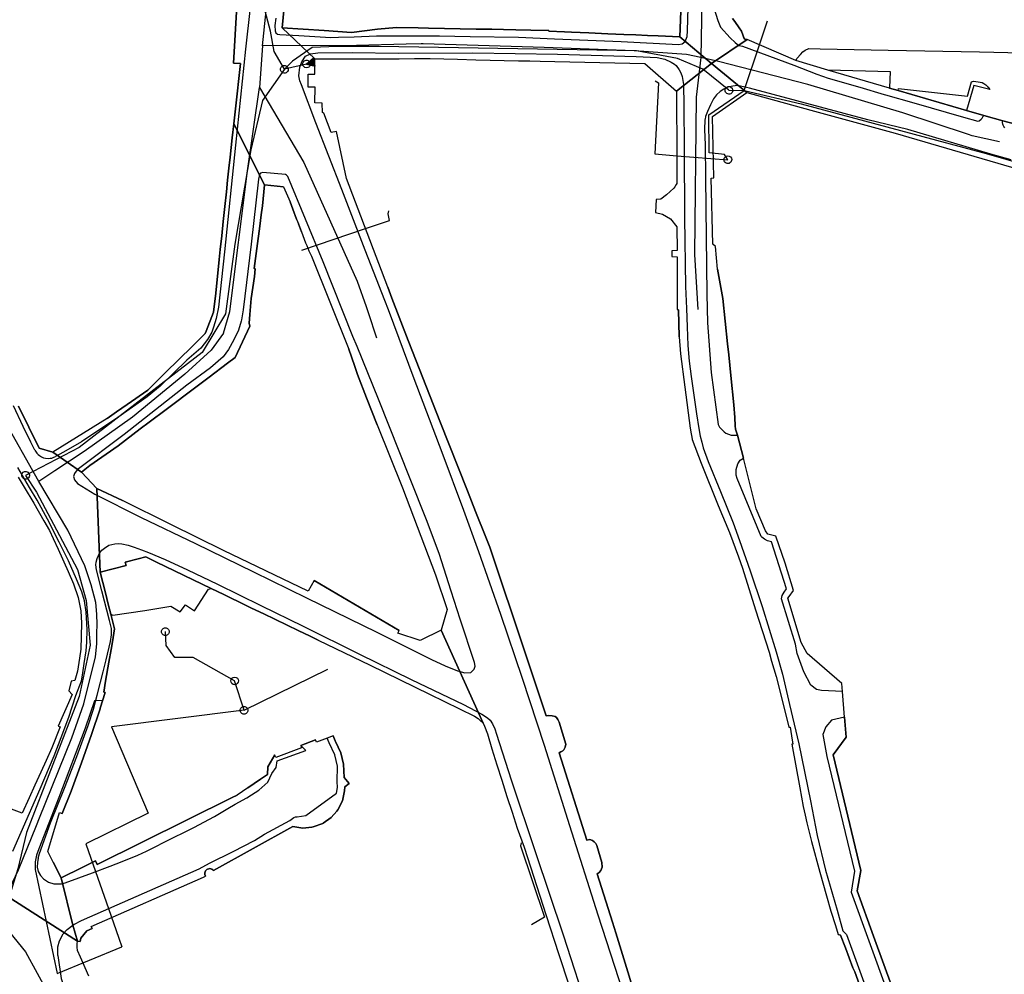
# Model space of a CAD drawing. Extents: x 166506 to 171543, y 332500 to 338212.
# Tile 79 of 139: x 169238 to 169544, y 335459 to 335756. Entities that reach past the tile are written whole.
import ezdxf

# ---------------------------------------------------------------- set-up
doc = ezdxf.new("R2010")
doc.units = 0
doc.header["$MEASUREMENT"] = 0
doc.layers.get('0').update_dxf_attribs({"color": 1, "linetype": 'CONTINUOUS'})
for name, color, linetype in [('IRISH_OS_1000S_FEATURE', 252, 'CONTINUOUS'), ('UNDERGROUND_ROUTE', 1, 'CONTINUOUS'), ('UUB', 1, 'CONTINUOUS')]:
    doc.layers.add(name, color=color, linetype=linetype)

# ---------------------------------------------------------------- blocks, each defined once
blk = doc.blocks.new('UUB_LOCATION_AC_T02')
at = {"color": 0, "linetype": 'ByBlock'}
blk.add_lwpolyline([(18862, 2286, -1), (-18862, -2286, -1), (18862, 2286)], format="xyb", close=True, dxfattribs=at)
blk = doc.blocks.new('UUB_LOCATION_AC_T02_1')
at = {"color": 0, "linetype": 'ByBlock'}
blk.add_line((20059, 39970), (-19941, 40029), dxfattribs=at)
blk.add_lwpolyline([(0, 0), (5059, 39993), (0, 0), (10059, 39985), (0, 0), (15059, 39978), (0, 0), (20059, 39970), (0, 0), (-4941, 40007), (0, 0), (-9941, 40015), (0, 0), (-14941, 40022), (0, 0), (-19941, 40029), (0, 0), (59, 40000), (0, 0)], close=True, dxfattribs=at)
blk.add_lwpolyline([(18862, 2286, -1), (-18862, -2286, -1), (18862, 2286)], format="xyb", close=True, dxfattribs=at)

msp = doc.modelspace()

# ---------------------------------------------------------------- linework, layer by layer
at = {"layer": 'IRISH_OS_1000S_FEATURE', "color": 9}
for points in [[(169314.011, 335800), (169311.141, 335773.303), (169308.122, 335746.418), (169304.972, 335716.513), (169301.513, 335683.391), (169299.741, 335666.18), (169299.011, 335662.562), (169298.123, 335659.946), (169297.638, 335658.388), (169296.272, 335656.072), (169294.184, 335653.419), (169289.873, 335649.613), (169281.591, 335641.519), (169277.522, 335638.272), (169268.364, 335631.78), (169257.043, 335624.197), (169251.515, 335621.034), (169249.017, 335619.677)], [(169313.404, 335747.462), (169318.881, 335800)], [(169451.977, 335800), (169450.703, 335797.037), (169449.766, 335743.784)], [(169317.549, 335755.987), (169317.262, 335753.689), (169317.337, 335752.049), (169317.555, 335751.428), (169318.054, 335751.087), (169318.793, 335750.885), (169324.671, 335750.587), (169334.607, 335749.997), (169337.007, 335750.09), (169341.887, 335750.255), (169348.866, 335750.494), (169355.904, 335750.493), (169368.462, 335750.555), (169378.039, 335750.306), (169393.076, 335750.14), (169404.272, 335749.627), (169425.025, 335748.764), (169442.798, 335747.811), (169443.919, 335748.007), (169444.861, 335748.784), (169445.465, 335750.342), (169445.631, 335752.101), (169446.439, 335781.253)], [(169443.982, 335769.023), (169443.206, 335750.229), (169453.13, 335741.954), (169464.182, 335749.339), (169463.839, 335749.347), (169463.439, 335749.528), (169463.14, 335749.869), (169463.021, 335750.169), (169462.843, 335750.87), (169462.387, 335751.951), (169461.67, 335753.013), (169460.337, 335755.016), (169459.601, 335755.912)], [(169443.206, 335750.229), (169443.982, 335769.023)], [(169305.363, 335759.743), (169304.369, 335741.97), (169306.513, 335741.898), (169304.966, 335727.811), (169304.452, 335723.114), (169314.02, 335704.19), (169319.956, 335703.608), (169322, 335698.878), (169322.815, 335696.641), (169323.959, 335693.501), (169324.598, 335692.018), (169325.567, 335689.577), (169326.796, 335686.174), (169327.153, 335685.261), (169327.768, 335683.691), (169328.643, 335681.989), (169340.193, 335653.039), (169341.998, 335647.956), (169342.909, 335645.194), (169345.776, 335637.954), (169349.101, 335629.558), (169356.92, 335609.898), (169367.236, 335582.933), (169370.803, 335572.144), (169369.024, 335565.711), (169381.993, 335536.718), (169382.431, 335535.857), (169383.383, 335533.454), (169384.73, 335528.746), (169386.294, 335523.841), (169387.82, 335519.057), (169389.453, 335513.937), (169391.022, 335509.021), (169392.592, 335504.097), (169394.834, 335498.147), (169401.649, 335476.951), (169405.497, 335465.097), (169408.772, 335455.011)], [(169304.369, 335741.97), (169305.363, 335759.743)], [(169429.05, 335452.853), (169427.046, 335459.363), (169423.308, 335471.506), (169422.278, 335474.829), (169417.525, 335489.88), (169418.086, 335490.338), (169418.647, 335490.897), (169419.07, 335491.915), (169418.995, 335493.435), (169417.411, 335498.739), (169417.073, 335499.3), (169416.575, 335499.881), (169416.016, 335500.243), (169415.237, 335500.525), (169414.317, 335500.388), (169405.701, 335527.568), (169406.201, 335527.807), (169406.782, 335528.105), (169407.183, 335528.483), (169407.546, 335529.242), (169407.809, 335530.261), (169405.67, 335537.106), (169405.311, 335537.887), (169404.874, 335538.468), (169404.475, 335538.789), (169403.516, 335539.032), (169402.436, 335539.136), (169401.636, 335539.078), (169392.818, 335565.479), (169386.377, 335584.675), (169384.098, 335591.44), (169382.888, 335594.643), (169379.653, 335602.591), (169377.213, 335609.057), (169368.54, 335630.659), (169361.157, 335649.401), (169358.658, 335655.744), (169353.599, 335668.976), (169352.329, 335672.359), (169339.5, 335706.135), (169336.426, 335720.772), (169334.754, 335720.461), (169332.455, 335726.512), (169332.004, 335726.632), (169331.986, 335729.629), (169329.707, 335729.636), (169329.722, 335734.555), (169327.602, 335734.581), (169327.594, 335738.561), (169329.66, 335738.584), (169329.648, 335743.333), (169319.477, 335753.04), (169320.328, 335761.67)], [(169320.328, 335761.67), (169319.477, 335753.04)], [(169453.692, 335759.575), (169455.078, 335755.312), (169455.852, 335753.19), (169458.841, 335749.942), (169460.417, 335748.397), (169461.634, 335747.554), (169462.772, 335747.256), (169478.677, 335741.44), (169485.86, 335738.635), (169489.352, 335737.393), (169499.274, 335734.532), (169506.781, 335732.324), (169507.255, 335732.189), (169516.045, 335729.668), (169531.537, 335725.212), (169535.929, 335723.944), (169536.41, 335724.121), (169536.973, 335724.638), (169537.315, 335724.916), (169537.538, 335725.374), (169537.82, 335725.753)], [(169319.477, 335753.04), (169332.613, 335752.162)], [(169319.477, 335753.04), (169329.648, 335743.333)], [(169319.477, 335753.04), (169329.648, 335743.333)], [(169341.071, 335751.597), (169349.16, 335752.59), (169355.112, 335753.114)], [(169355.112, 335753.114), (169361.792, 335752.986)], [(169459.601, 335755.912), (169460.337, 335755.016), (169461.67, 335753.013), (169462.387, 335751.951), (169462.843, 335750.87), (169463.021, 335750.169), (169463.14, 335749.869), (169463.439, 335749.528), (169463.839, 335749.347), (169464.182, 335749.339)], [(169332.613, 335752.162), (169341.071, 335751.597)], [(169361.792, 335752.986), (169365.05, 335752.923)], [(169365.05, 335752.923), (169369.969, 335752.829)], [(169369.969, 335752.829), (169374.928, 335752.734)], [(169374.928, 335752.734), (169379.826, 335752.639)], [(169379.826, 335752.639), (169384.746, 335752.545)], [(169384.746, 335752.545), (169388.344, 335752.477)], [(169388.344, 335752.477), (169392.203, 335752.405)], [(169392.203, 335752.405), (169396.922, 335752.316)], [(169396.922, 335752.316), (169402.456, 335752.212)], [(169402.456, 335752.212), (169402.428, 335751.931), (169407.377, 335751.73)], [(169407.377, 335751.73), (169409.556, 335751.642)], [(169409.556, 335751.642), (169414.935, 335751.423)], [(169414.935, 335751.423), (169420.832, 335751.184)], [(169420.832, 335751.184), (169425.831, 335750.981)], [(169425.831, 335750.981), (169429.51, 335750.822)], [(169429.51, 335750.822), (169433.129, 335750.665)], [(169433.129, 335750.665), (169436.508, 335750.519)], [(169436.508, 335750.519), (169443.206, 335750.229)], [(169443.206, 335750.229), (169453.13, 335741.954)], [(169313.404, 335747.462), (169312.425, 335734.467)], [(169449.766, 335743.784), (169445.329, 335744.764), (169429.015, 335745.893), (169401.024, 335746.897), (169363.335, 335748.011), (169362.776, 335748.032), (169358.113, 335747.908), (169342.578, 335747.493), (169313.404, 335747.462)], [(169453.13, 335741.954), (169464.182, 335749.339)], [(169479.345, 335742.856), (169464.182, 335749.339)], [(169479.345, 335742.856), (169479.769, 335743.593), (169480.796, 335744.706), (169481.501, 335745.522), (169482.244, 335746.017), (169483.366, 335746.611), (169486.945, 335746.518), (169508.099, 335746.014), (169536.472, 335745.508), (169558.606, 335745.062), (169563.925, 335745.045), (169565.365, 335745.141), (169567.006, 335745.416), (169569.048, 335746.31), (169571.232, 335747.99)], [(169351.393, 335668.235), (169345.285, 335683.858), (169338.084, 335702.756), (169329.988, 335723.496), (169325.485, 335735.248), (169324.969, 335736.549), (169324.733, 335738.049), (169325.041, 335740.808), (169325.626, 335742.426), (169326.811, 335744.202), (169328.353, 335744.917), (169330.634, 335745.25), (169341.232, 335745.298), (169355.648, 335745.174), (169378.844, 335745.224), (169405.177, 335744.805), (169429.67, 335744.13), (169436.148, 335743.832), (169438.605, 335743.224), (169440.542, 335742.379), (169441.56, 335741.696), (169442.039, 335741.314), (169442.975, 335739.992), (169443.552, 335739.05), (169443.988, 335737.889), (169444.361, 335735.389), (169444.461, 335728.81), (169444.541, 335715.592), (169444.635, 335693.956), (169445.031, 335672.539), (169445.306, 335665.679)], [(169304.966, 335727.811), (169306.513, 335741.898), (169304.369, 335741.97)], [(169332.455, 335726.512), (169332.004, 335726.632), (169331.986, 335729.629), (169329.707, 335729.636), (169329.722, 335734.555), (169327.602, 335734.581), (169327.594, 335738.561), (169329.66, 335738.584), (169329.648, 335743.333)], [(169329.648, 335743.333), (169342.845, 335743.374)], [(169342.845, 335743.374), (169346.944, 335743.387)], [(169346.944, 335743.387), (169351.604, 335743.402)], [(169351.604, 335743.402), (169355.923, 335743.415)], [(169355.923, 335743.415), (169360.702, 335743.43)], [(169360.702, 335743.43), (169365.501, 335743.445)], [(169365.501, 335743.445), (169369.799, 335743.343)], [(169369.799, 335743.343), (169374.06, 335743.242)], [(169374.06, 335743.242), (169379.757, 335743.106)], [(169379.757, 335743.106), (169384.196, 335743)], [(169384.196, 335743), (169388.575, 335742.896)], [(169388.575, 335742.896), (169392.993, 335742.791)], [(169392.993, 335742.791), (169396.592, 335742.706)], [(169396.592, 335742.706), (169399.792, 335742.63)], [(169399.792, 335742.63), (169404.32, 335742.522)], [(169404.32, 335742.522), (169432.383, 335741.883), (169442.155, 335733.276)], [(169543.951, 335359.661), (169503.519, 335470.51), (169498.454, 335484.629), (169499.596, 335490.879), (169490.91, 335526.903), (169494.94, 335532.357), (169494.451, 335538.638), (169493.829, 335546.614), (169493.635, 335549.107), (169482.866, 335558.392), (169481.012, 335561.798), (169476.845, 335575.606), (169477.284, 335576.15), (169478.641, 335578.034), (169475.981, 335586.51), (169473.101, 335594.928), (169470.601, 335595.517), (169469.837, 335596.583), (169467.031, 335603.42), (169463.599, 335617.099), (169463.072, 335619.201), (169461.152, 335626.28), (169460.518, 335628.164), (169460.48, 335629.197), (169460.383, 335631.812), (169459.997, 335635.766), (169459.105, 335644.896), (169458.453, 335651.323), (169458.103, 335654.769), (169456.572, 335668.825), (169454.93, 335677.974), (169454.345, 335685.036), (169453.489, 335685.711), (169452.971, 335706.289), (169453.771, 335706.366), (169453.349, 335725.443), (169464.049, 335732.85), (169453.13, 335741.954), (169442.155, 335733.276), (169442.271, 335712.36), (169442.285, 335711.924), (169442.306, 335704.609), (169442.102, 335704.267), (169441.66, 335703.526), (169441.41, 335703.106), (169439.116, 335701.1), (169437.307, 335699.755), (169435.82, 335699.59), (169435.631, 335695.59), (169437.833, 335695.096), (169440.337, 335693.603), (169442.344, 335691.109), (169442.365, 335683.705), (169440.725, 335683.63), (169440.72, 335681.931), (169442.379, 335681.786), (169442.449, 335665.369), (169442.829, 335665.308), (169443.004, 335656.929), (169443.488, 335651.608), (169444.796, 335641.287), (169446.477, 335628.504), (169446.792, 335626.764), (169446.969, 335625.663), (169447.086, 335624.943), (169449.845, 335617.596), (169455.203, 335604.483), (169458.637, 335596.014), (169461.513, 335588.487), (169462.682, 335584.924), (169466.783, 335572.034), (169471.042, 335558.784), (169471.793, 335556.043), (169473.158, 335551.24), (169475.688, 335541.394), (169477.108, 335535.52), (169477.551, 335535.545), (169477.967, 335532.802), (169478.354, 335530.248), (169478.093, 335530.233), (169480.612, 335516.604), (169481.615, 335510.862), (169482.247, 335508.181), (169482.759, 335505.78), (169484.241, 335499.897), (169486.79, 335490.459), (169488.849, 335483.086), (169490.235, 335478.283), (169491.681, 335473.86), (169492.531, 335471.018), (169493.212, 335470.856), (169494.739, 335466.852), (169497.04, 335460.666), (169497.636, 335459.365), (169500.551, 335451.316)], [(169442.155, 335733.276), (169453.13, 335741.954)], [(169449.766, 335743.784), (169448.328, 335731.397), (169447.78, 335682.509), (169448.872, 335665.366)], [(169542.688, 335717.524), (169534.172, 335719.433), (169532.995, 335719.784), (169512.588, 335726.523), (169483.053, 335735.418), (169455.24, 335742.574), (169449.766, 335743.784)], [(169453.13, 335741.954), (169464.049, 335732.85)], [(169489.246, 335739.798), (169479.345, 335742.856)], [(169508.444, 335734.261), (169508.604, 335734.455), (169508.798, 335739.348), (169489.246, 335739.798)], [(169508.444, 335734.261), (169489.246, 335739.798)], [(169546.274, 335711.98), (169539.973, 335713.686), (169514.183, 335721.386), (169501.681, 335724.434), (169464.856, 335734.216), (169461.22, 335735.038), (169459.768, 335734.888), (169458.205, 335734.561), (169456.91, 335733.961), (169455.763, 335733.21), (169454.62, 335732.125), (169453.677, 335730.939), (169452.722, 335729.054), (169451.801, 335727.006), (169451.22, 335725.387), (169451.103, 335724.628), (169451.022, 335724.374), (169450.92, 335721.432), (169451.103, 335716.652), (169451.192, 335706.454), (169451.416, 335687.877), (169451.623, 335670.142), (169451.869, 335661.214), (169452.963, 335645.813), (169455.16, 335629.679), (169455.585, 335628.806), (169457.065, 335627.402), (169457.556, 335626.936), (169459.234, 335626.353), (169461.152, 335626.28)], [(169511.181, 335733.495), (169511.22, 335734.097), (169532.776, 335731.784), (169533.963, 335736.233), (169534.584, 335736.372), (169535.364, 335736.368), (169536.063, 335736.223), (169536.682, 335736.119), (169537.321, 335735.975), (169537.859, 335735.672), (169538.417, 335735.249), (169538.974, 335734.765), (169539.352, 335734.483), (169539.728, 335733.841), (169534.696, 335735.032), (169532.45, 335727.286)], [(169301.299, 335658.023), (169303.176, 335664.789), (169308.687, 335708.524), (169312.425, 335734.467)], [(169312.425, 335734.467), (169326.292, 335711.17), (169342.797, 335674.188), (169345.605, 335666.291)], [(169442.155, 335733.276), (169442.271, 335712.36), (169442.285, 335711.924), (169442.306, 335704.609), (169442.102, 335704.267)], [(169454.345, 335685.036), (169453.489, 335685.711), (169452.971, 335706.289), (169453.771, 335706.366), (169453.349, 335725.443), (169464.049, 335732.85)], [(169464.049, 335732.85), (169483.948, 335727.351), (169510.181, 335720.213)], [(169508.444, 335734.261), (169511.181, 335733.495)], [(169511.181, 335733.495), (169532.45, 335727.286)], [(169304.452, 335723.114), (169304.966, 335727.811)], [(169336.426, 335720.772), (169334.754, 335720.461), (169332.455, 335726.512)], [(169532.45, 335727.286), (169537.82, 335725.753)], [(169537.82, 335725.753), (169543.75, 335724.076)], [(169303.976, 335718.756), (169304.452, 335723.114)], [(169314.02, 335704.19), (169304.452, 335723.114)], [(169314.02, 335704.19), (169304.452, 335723.114)], [(169544.357, 335721.912), (169544.039, 335722.294), (169543.802, 335722.755), (169543.704, 335723.076), (169543.667, 335723.536), (169543.75, 335724.076)], [(169543.75, 335724.076), (169548.083, 335722.929)], [(169352.329, 335672.359), (169339.5, 335706.135), (169336.426, 335720.772)], [(169510.181, 335720.213), (169566.669, 335703.808), (169567.369, 335703.138)], [(169303.328, 335712.821), (169303.976, 335718.756)], [(169302.951, 335709.363), (169303.328, 335712.821)], [(169302.54, 335705.603), (169302.951, 335709.363)], [(169342.827, 335653.857), (169341.525, 335657.055), (169332.257, 335680.198), (169326.718, 335693.532), (169321.24, 335706.786), (169320.901, 335707.187), (169320.542, 335707.408), (169313.445, 335708.01), (169312.784, 335707.812), (169312.463, 335707.393), (169312.119, 335705.974), (169309.838, 335685.765), (169307.317, 335665.277), (169306.804, 335662.233)], [(169302.154, 335701.968), (169302.54, 335705.603)], [(169314.02, 335704.19), (169313.381, 335697.671)], [(169319.956, 335703.608), (169314.02, 335704.19)], [(169442.102, 335704.267), (169441.66, 335703.526), (169441.41, 335703.106), (169439.116, 335701.1), (169437.307, 335699.755), (169435.82, 335699.59), (169435.631, 335695.59), (169437.833, 335695.096), (169440.337, 335693.603), (169442.344, 335691.109), (169442.365, 335683.705), (169440.725, 335683.63), (169440.72, 335681.931), (169442.379, 335681.786), (169442.449, 335665.369)], [(169301.673, 335697.43), (169302.154, 335701.968)], [(169319.956, 335703.608), (169322, 335698.878)], [(169322.815, 335696.641), (169322, 335698.878)], [(169301.18, 335692.792), (169301.673, 335697.43)], [(169313.003, 335694.821), (169312.537, 335691.308)], [(169313.381, 335697.671), (169313.003, 335694.821)], [(169323.959, 335693.501), (169322.815, 335696.641)], [(169300.703, 335688.295), (169301.18, 335692.792)], [(169323.959, 335693.501), (169324.598, 335692.018)], [(169325.567, 335689.577), (169324.598, 335692.018)], [(169312.537, 335691.308), (169311.612, 335684.34)], [(169325.567, 335689.577), (169326.796, 335686.174)], [(169300.258, 335684.1), (169300.703, 335688.295)], [(169326.796, 335686.174), (169327.153, 335685.261)], [(169299.92, 335680.914), (169300.258, 335684.1)], [(169311.612, 335684.34), (169310.789, 335678.14), (169311.15, 335678.105)], [(169327.153, 335685.261), (169327.768, 335683.691)], [(169327.768, 335683.691), (169328.643, 335681.989), (169340.193, 335653.039)], [(169454.93, 335677.974), (169454.345, 335685.036)], [(169298.815, 335670.501), (169299.92, 335680.914)], [(169311.15, 335678.105), (169310.911, 335675.66)], [(169454.93, 335677.974), (169456.572, 335668.825)], [(169310.911, 335675.66), (169309.877, 335668.829)], [(169298.097, 335664.545), (169298.815, 335670.501)], [(169352.329, 335672.359), (169353.599, 335668.976)], [(169309.877, 335668.829), (169309.486, 335663.837)], [(169425.632, 335453.103), (169417.866, 335477.022), (169409.011, 335504.783), (169401.089, 335529.782), (169394.253, 335550.638), (169387.535, 335570.594), (169380.735, 335590.031), (169375.975, 335602.902), (169369.29, 335620.919), (169360.621, 335643.82), (169352.548, 335665.28), (169351.393, 335668.235)], [(169353.599, 335668.976), (169358.658, 335655.744), (169361.157, 335649.401)], [(169456.572, 335668.825), (169458.103, 335654.769), (169458.453, 335651.323), (169459.105, 335644.896), (169459.997, 335635.766), (169460.383, 335631.812), (169460.48, 335629.197)], [(169295.837, 335658.641), (169298.097, 335664.545)], [(169345.605, 335666.291), (169346.265, 335664.431), (169348.882, 335656.593)], [(169443.004, 335656.929), (169442.829, 335665.308), (169442.449, 335665.369)], [(169445.306, 335665.679), (169445.533, 335660.001), (169445.735, 335654.261), (169446.18, 335649.321), (169446.766, 335644.58), (169448.39, 335632.937), (169449.176, 335628.356), (169449.589, 335625.995), (169450.044, 335624.194), (169450.458, 335622.413), (169452.025, 335618.09), (169455.836, 335608.76), (169459.846, 335599.05), (169461.769, 335593.565), (169465.159, 335584.137), (169468.805, 335573.068), (169473.182, 335558.898), (169475.16, 335551.993), (169477.371, 335542.569), (169480.234, 335530.302), (169483.879, 335512.555), (169486.007, 335501.831), (169488.594, 335491.045), (169492.235, 335478.577), (169493.995, 335472.133), (169495.112, 335471.03), (169502.132, 335451.593)], [(169306.804, 335662.233), (169306.727, 335661.779), (169305.898, 335658.982), (169304.489, 335655.967), (169302.781, 335652.973), (169301.154, 335650.718), (169297.185, 335647.311), (169289.83, 335641.874), (169270.328, 335626.577), (169255.697, 335615.543), (169254.874, 335614.426), (169254.592, 335613.507), (169254.868, 335612.466), (169255.825, 335611.303), (169261.233, 335607.928), (169275.589, 335600.726), (169292.501, 335592.577), (169310.53, 335583.804), (169327.102, 335575.716), (169348.946, 335565.012), (169365.937, 335556.562), (169370.17, 335554.61), (169374.064, 335553.038), (169376.362, 335552.432), (169378.202, 335552.526), (169379.205, 335553.543), (169379.588, 335554.521), (169379.351, 335555.622), (169374.853, 335569.093), (169372.059, 335577.759), (169368.396, 335589.568), (169364.428, 335599.998), (169359.308, 335612.731), (169349.465, 335637.555), (169342.827, 335653.857)], [(169309.486, 335663.837), (169309.277, 335661.175), (169309.398, 335660.23)], [(169291.281, 335653.731), (169295.55, 335657.892), (169295.837, 335658.641)], [(169309.398, 335660.23), (169304.898, 335650.461)], [(169301.299, 335658.023), (169297.421, 335652.749), (169289.24, 335645.276), (169272.963, 335631.887), (169257.894, 335621.275), (169248.813, 335615.23), (169243.791, 335611.887)], [(169443.004, 335656.929), (169443.488, 335651.608)], [(169243.791, 335611.887), (169232.671, 335631.629), (169227.605, 335642.642), (169223.939, 335653.611)], [(169287.515, 335650.06), (169291.281, 335653.731)], [(169341.998, 335647.956), (169340.193, 335653.039)], [(169283.028, 335645.609), (169287.515, 335650.06)], [(169304.898, 335650.461), (169302.517, 335648.676)], [(169361.157, 335649.401), (169368.54, 335630.659), (169377.213, 335609.057), (169379.653, 335602.591)], [(169443.488, 335651.608), (169444.796, 335641.287), (169446.477, 335628.504), (169446.792, 335626.764), (169446.969, 335625.663), (169447.086, 335624.943), (169449.845, 335617.596), (169455.203, 335604.483), (169458.637, 335596.014), (169461.513, 335588.487), (169462.682, 335584.924), (169466.783, 335572.034), (169471.042, 335558.784), (169471.793, 335556.043), (169473.158, 335551.24), (169475.688, 335541.394), (169477.108, 335535.52), (169477.551, 335535.545), (169477.967, 335532.802), (169478.354, 335530.248), (169478.093, 335530.233), (169480.612, 335516.604), (169481.615, 335510.862), (169482.247, 335508.181), (169482.759, 335505.78), (169484.241, 335499.897)], [(169302.517, 335648.676), (169296.808, 335644.397)], [(169342.909, 335645.194), (169341.998, 335647.956)], [(169271.23, 335635.9), (169277.688, 335640.311), (169280.751, 335643.35)], [(169280.751, 335643.35), (169283.028, 335645.609)], [(169296.808, 335644.397), (169292.622, 335641.26)], [(169345.776, 335637.954), (169342.909, 335645.194)], [(169292.622, 335641.26), (169283.409, 335634.355)], [(169349.101, 335629.558), (169345.776, 335637.954)], [(169228.633, 335486.311), (169255.841, 335468.989), (169254.374, 335473.874), (169250.695, 335488.637), (169248.28, 335493.468), (169246.59, 335496.852), (169250.258, 335508.931), (169251.069, 335508.648), (169253.882, 335515.623), (169257.117, 335524.451), (169260.129, 335533.253), (169262.833, 335541.211), (169262.912, 335541.456), (169264.461, 335546.238), (169263.987, 335546.392), (169264.576, 335549.836), (169265.579, 335555.695), (169266.266, 335559.713), (169266.668, 335562.058), (169267.366, 335566.138), (169266.635, 335568.99), (169266.218, 335570.62), (169265.404, 335573.796), (169264.506, 335577.301), (169262.852, 335583.759), (169261.819, 335609.766), (169257.055, 335614.799), (169248.165, 335621.031), (169243.898, 335622.259), (169237.481, 335635.294)], [(169242.525, 335621.656), (169241.266, 335624.165), (169238.901, 335628.971), (169235.942, 335635.479)], [(169237.481, 335635.294), (169243.898, 335622.259), (169248.165, 335621.031)], [(169265.082, 335631.466), (169267.981, 335633.558)], [(169267.981, 335633.558), (169271.23, 335635.9)], [(169283.409, 335634.355), (169278.126, 335630.347)], [(169265.082, 335631.466), (169248.165, 335621.031)], [(169275.357, 335628.246), (169268.443, 335623)], [(169278.126, 335630.347), (169275.357, 335628.246)], [(169349.101, 335629.558), (169356.92, 335609.898), (169367.236, 335582.933)], [(169460.48, 335629.197), (169460.518, 335628.164), (169461.152, 335626.28)], [(169461.152, 335626.28), (169463.072, 335619.201)], [(169242.525, 335621.656), (169242.721, 335621.329), (169242.913, 335621.018), (169243.206, 335620.689), (169243.581, 335620.305), (169244.029, 335619.948), (169244.605, 335619.61), (169245.282, 335619.308), (169245.887, 335619.171), (169246.728, 335619.089), (169247.286, 335619.143), (169247.817, 335619.217), (169248.292, 335619.354), (169249.017, 335619.677)], [(169268.443, 335623), (169259.701, 335616.931)], [(169257.055, 335614.799), (169248.165, 335621.031)], [(169493.829, 335546.614), (169487.301, 335546.923), (169485.713, 335547.25), (169483.949, 335548.587), (169481.861, 335552.664), (169479.714, 335558.42), (169479.246, 335561.272), (169474.901, 335575.371), (169475.082, 335576.462), (169475.673, 335577.454), (169476.461, 335578.56), (169471.795, 335593.102), (169470.514, 335593.461), (169469.569, 335593.999), (169468.723, 335594.613), (169468.498, 335594.777), (169461.065, 335612.804), (169460.73, 335613.852), (169460.711, 335615.628), (169461.288, 335617.397), (169462.005, 335618.543), (169463.072, 335619.201)], [(169463.599, 335617.099), (169463.072, 335619.201)], [(169235.667, 335496.897), (169238.301, 335502.899), (169244.16, 335516.378), (169248.61, 335526.563), (169250.787, 335532.295), (169253.166, 335538.586), (169255.346, 335545.379), (169257.019, 335549.873), (169257.384, 335551.671), (169257.549, 335553.13), (169257.895, 335555.349), (169258.201, 335557.287), (169258.467, 335559.206), (169258.695, 335561.945), (169258.807, 335565.864), (169258.543, 335571.224), (169258.013, 335574.844), (169257.183, 335577.646), (169255.535, 335581.53), (169252.973, 335587.257), (169250.131, 335593.064), (169246.493, 335600.234), (169243.292, 335606.122), (169240.924, 335610.049), (169237.223, 335616.239)], [(169259.701, 335616.931), (169257.055, 335614.799)], [(169481.012, 335561.798), (169476.845, 335575.606), (169477.284, 335576.15), (169478.641, 335578.034), (169475.981, 335586.51), (169473.101, 335594.928), (169470.601, 335595.517), (169469.837, 335596.583), (169467.031, 335603.42), (169463.599, 335617.099)], [(169237.36, 335613.307), (169239.266, 335610.143), (169242.228, 335605.224), (169245.386, 335599.696), (169247.102, 335596.693), (169248.235, 335594.201), (169249.775, 335590.817), (169252.922, 335583.898), (169254.551, 335580.094), (169256.058, 335575.857), (169256.905, 335571.717), (169257.052, 335567.828), (169256.869, 335559.791), (169256.398, 335556.999), (169255.808, 335552.896), (169254.96, 335550.019), (169253.799, 335549.842), (169253.09, 335546.785), (169254.167, 335545.702), (169249.838, 335535.837), (169250.377, 335535.656), (169247.818, 335529.065), (169246.036, 335525.126), (169244.407, 335521.525), (169242.58, 335517.487), (169240.787, 335513.525), (169238.639, 335508.777), (169230.489, 335511.721)], [(169237.36, 335613.307), (169239.266, 335610.143)], [(169257.055, 335614.799), (169261.819, 335609.766)], [(169229.627, 335477.91), (169233.662, 335483.017), (169237.486, 335491.164), (169243.043, 335504.961), (169243.993, 335507.321), (169254.086, 335532.165), (169257.757, 335542.772), (169261.441, 335557.418), (169261.873, 335561.415), (169261.843, 335564.715), (169261.891, 335567.394), (169261.881, 335570.634), (169261.498, 335574.302), (169260.055, 335579.76), (169258.095, 335585.668), (169252.815, 335596.743), (169243.791, 335611.887)], [(169239.266, 335610.143), (169242.228, 335605.224)], [(169261.819, 335609.766), (169269.837, 335605.979)], [(169262.852, 335583.759), (169261.819, 335609.766)], [(169301.232, 335590.471), (169284.86, 335598.538), (169269.837, 335605.979)], [(169242.228, 335605.224), (169245.386, 335599.696)], [(169379.653, 335602.591), (169382.888, 335594.643), (169384.098, 335591.44), (169386.377, 335584.675), (169392.818, 335565.479), (169401.636, 335539.078), (169402.436, 335539.136), (169403.516, 335539.032), (169404.475, 335538.789), (169404.874, 335538.468), (169405.311, 335537.887), (169405.67, 335537.106), (169407.809, 335530.261), (169407.546, 335529.242), (169407.183, 335528.483), (169406.782, 335528.105), (169406.201, 335527.807), (169405.701, 335527.568), (169414.317, 335500.388), (169415.237, 335500.525), (169416.016, 335500.243), (169416.575, 335499.881), (169417.073, 335499.3), (169417.411, 335498.739), (169418.995, 335493.435), (169419.07, 335491.915), (169418.647, 335490.897), (169418.086, 335490.338), (169417.525, 335489.88), (169422.278, 335474.829)], [(169245.386, 335599.696), (169247.102, 335596.693)], [(169247.102, 335596.693), (169248.235, 335594.201)], [(169248.235, 335594.201), (169249.775, 335590.817)], [(169243.573, 335494.803), (169243.959, 335496.184), (169247.428, 335505.791), (169251.779, 335516.535), (169255.648, 335526.382), (169259.097, 335536.069), (169260.791, 335541.063), (169261.925, 335545.479), (169263.017, 335549.534), (169263.826, 335552.691), (169264.777, 335556.448), (169266.114, 335562.163), (169266.4, 335564.261), (169266.366, 335566.24), (169265.814, 335568.662), (169263.442, 335577.927), (169261.762, 335584.411), (169261.547, 335586.031), (169261.65, 335586.871), (169261.953, 335588.01), (169262.718, 335589.646), (169263.44, 335590.585), (169264.182, 335591.162), (169265.605, 335592.098), (169267.386, 335592.552), (169268.666, 335592.629), (169269.665, 335592.546), (169271.623, 335592.08), (169273.501, 335591.514), (169275.778, 335590.647), (169277.935, 335589.881), (169283.128, 335587.686), (169290.076, 335584.426), (169299.381, 335579.938), (169312.858, 335573.339), (169326.036, 335566.901), (169343.586, 335558.189), (169359.639, 335550.323), (169375.972, 335542.595), (169381.622, 335539.518), (169383.418, 335538.393), (169384.176, 335537.691), (169384.972, 335536.529), (169385.627, 335535.007), (169386.222, 335533.326), (169390.799, 335519.175), (169398.349, 335496.497), (169406.89, 335470.916), (169415.092, 335445.657)], [(169249.775, 335590.817), (169252.922, 335583.898)], [(169274.741, 335587.823), (169270.667, 335586.78), (169270.912, 335585.824), (169262.852, 335583.759)], [(169280.446, 335586.854), (169277.032, 335588.464), (169274.741, 335587.823)], [(169327.569, 335577.814), (169301.232, 335590.471)], [(169297.401, 335578.63), (169280.446, 335586.854)], [(169252.922, 335583.898), (169254.551, 335580.094), (169256.058, 335575.857)], [(169262.852, 335583.759), (169264.506, 335577.301)], [(169367.236, 335582.933), (169370.803, 335572.144)], [(169301.351, 335576.716), (169297.401, 335578.63)], [(169329.453, 335581.082), (169327.569, 335577.814)], [(169329.453, 335581.082), (169355.926, 335565.531)], [(169256.058, 335575.857), (169256.905, 335571.717)], [(169264.506, 335577.301), (169265.404, 335573.796)], [(169308.266, 335573.366), (169301.351, 335576.716)], [(169265.404, 335573.796), (169266.218, 335570.62)], [(169309.996, 335572.528), (169308.266, 335573.366)], [(169313.746, 335570.73), (169309.996, 335572.528)], [(169256.905, 335571.717), (169257.052, 335567.828)], [(169266.218, 335570.62), (169266.635, 335568.99)], [(169317.238, 335569.055), (169313.746, 335570.73)], [(169370.803, 335572.144), (169369.024, 335565.711)], [(169257.052, 335567.828), (169256.869, 335559.791), (169256.398, 335556.999), (169255.808, 335552.896)], [(169266.635, 335568.99), (169267.366, 335566.138)], [(169321.061, 335567.221), (169317.238, 335569.055)], [(169324.521, 335565.561), (169321.061, 335567.221)], [(169267.366, 335566.138), (169266.668, 335562.058)], [(169328.262, 335563.767), (169324.521, 335565.561)], [(169330.722, 335562.587), (169328.262, 335563.767)], [(169369.024, 335565.711), (169362.415, 335562.432), (169355.463, 335564.732)], [(169355.463, 335564.732), (169355.926, 335565.531)], [(169369.024, 335565.711), (169381.993, 335536.718)], [(169369.024, 335565.711), (169381.993, 335536.718)], [(169266.668, 335562.058), (169266.266, 335559.713)], [(169330.722, 335562.587), (169346.855, 335554.8), (169365.344, 335545.786), (169379.341, 335538.965), (169380.518, 335538.162), (169381.156, 335537.56), (169381.993, 335536.718)], [(169493.829, 335546.614), (169493.635, 335549.107), (169482.866, 335558.392), (169481.012, 335561.798)], [(169266.266, 335559.713), (169265.579, 335555.695)], [(169265.579, 335555.695), (169264.576, 335549.836)], [(169255.808, 335552.896), (169254.96, 335550.019), (169253.799, 335549.842), (169253.09, 335546.785), (169254.167, 335545.702)], [(169264.576, 335549.836), (169263.987, 335546.392), (169264.461, 335546.238)], [(169254.167, 335545.702), (169249.838, 335535.837)], [(169264.461, 335546.238), (169262.912, 335541.456)], [(169494.451, 335538.638), (169493.829, 335546.614)], [(169262.912, 335541.456), (169262.833, 335541.211), (169260.129, 335533.253)], [(169494.451, 335538.638), (169490.434, 335537.637), (169488.683, 335535.623), (169487.693, 335533.231), (169488.975, 335526.399), (169497.6, 335490.755), (169496.497, 335484.214), (169541.303, 335360.844), (169543.951, 335359.661)], [(169494.451, 335538.638), (169494.94, 335532.357), (169490.91, 335526.903), (169499.596, 335490.879), (169498.454, 335484.629), (169503.519, 335470.51), (169543.951, 335359.661)], [(169249.838, 335535.837), (169250.377, 335535.656), (169247.818, 335529.065)], [(169381.993, 335536.718), (169382.431, 335535.857), (169383.383, 335533.454), (169384.73, 335528.746)], [(169260.129, 335533.253), (169257.117, 335524.451)], [(169335.392, 335532.777), (169333.521, 335532.071)], [(169335.392, 335532.777), (169336.011, 335531.225), (169336.078, 335531.062)], [(169293.69, 335491.443), (169296.881, 335493.163), (169304.251, 335496.798), (169310.906, 335500.265), (169313.957, 335502.187), (169321.855, 335506.457), (169323.121, 335507.368), (169323.675, 335507.666), (169324.153, 335507.599), (169326.904, 335508.069), (169336.402, 335515.013), (169336.692, 335516.729), (169336.658, 335518.654), (169336.666, 335523.426), (169335.876, 335526.889), (169334.101, 335530.682), (169333.521, 335532.071)], [(169312.208, 335515.948), (169315.051, 335518.394), (169316.302, 335521.147), (169317.639, 335522.919), (169317.928, 335525.073), (169326.877, 335528.296), (169325.283, 335529.825)], [(169325.283, 335529.825), (169325.563, 335529.084), (169317.546, 335526.056), (169317.37, 335526.523)], [(169325.283, 335529.825), (169329.906, 335531.567)], [(169333.521, 335532.071), (169330.19, 335530.812), (169329.906, 335531.567)], [(169336.078, 335531.062), (169337.775, 335527.482), (169338.572, 335524.029), (169338.825, 335519.902), (169340.377, 335517.941)], [(169247.818, 335529.065), (169246.036, 335525.126)], [(169308.863, 335516.632), (169312.729, 335519.322), (169314.898, 335520.76), (169315.053, 335523.197), (169317.212, 335526.94)], [(169317.37, 335526.523), (169317.212, 335526.94)], [(169384.73, 335528.746), (169386.294, 335523.841)], [(169246.036, 335525.126), (169244.407, 335521.525)], [(169257.117, 335524.451), (169253.882, 335515.623)], [(169386.294, 335523.841), (169387.82, 335519.057)], [(169244.407, 335521.525), (169242.58, 335517.487)], [(169242.58, 335517.487), (169240.787, 335513.525)], [(169340.377, 335517.941), (169338.985, 335516.902), (169338.934, 335515.755), (169338.255, 335512.643), (169336.825, 335509.794), (169336.474, 335509.389)], [(169387.82, 335519.057), (169389.453, 335513.937)], [(169243.573, 335494.803), (169243.324, 335493.366), (169243.296, 335491.935), (169243.633, 335490.602), (169244.33, 335489.361), (169245.191, 335488.368), (169246.751, 335487.342), (169248.47, 335486.798), (169249.513, 335486.743), (169250.806, 335486.794), (169252.029, 335487.099), (169260.476, 335490.203), (169266.001, 335492.307), (169269.762, 335493.745), (169274.601, 335495.675), (169277.284, 335496.911), (169279.949, 335498.264), (169282.799, 335499.71), (169292.004, 335504.295), (169298.4, 335507.756), (169302.609, 335510.168), (169304.912, 335511.551), (169308.501, 335513.562), (169309.927, 335514.463), (169312.208, 335515.948)], [(169253.882, 335515.623), (169251.069, 335508.648)], [(169303.917, 335513.601), (169305.473, 335514.372)], [(169308.863, 335516.632), (169305.473, 335514.372)], [(169240.787, 335513.525), (169238.639, 335508.777), (169230.489, 335511.721)], [(169251.769, 335489.173), (169256.199, 335491.387), (169261.38, 335493.976), (169261.932, 335492.825), (169303.917, 335513.601)], [(169389.453, 335513.937), (169391.022, 335509.021)], [(169248.28, 335493.468), (169246.59, 335496.852), (169250.258, 335508.931), (169251.069, 335508.648)], [(169336.474, 335509.389), (169334.735, 335507.386), (169332.274, 335505.682)], [(169391.022, 335509.021), (169392.592, 335504.097)], [(169332.274, 335505.682), (169332.113, 335505.571), (169329.125, 335504.461), (169328.721, 335504.418), (169325.958, 335504.125), (169322.808, 335504.586)], [(169322.808, 335504.586), (169298.144, 335490.89), (169297.92, 335491.124), (169297.609, 335491.338), (169297.321, 335491.435), (169297, 335491.499), (169296.689, 335491.477), (169296.293, 335491.349), (169296.058, 335491.21), (169295.844, 335491.017), (169295.63, 335490.782), (169295.512, 335490.483), (169295.427, 335490.172), (169295.416, 335489.872), (169295.491, 335489.541), (169295.52, 335489.432), (169295.696, 335489.144)], [(169392.592, 335504.097), (169394.834, 335498.147), (169401.649, 335476.951)], [(169484.241, 335499.897), (169486.79, 335490.459)], [(169248.28, 335493.468), (169250.695, 335488.637)], [(169254.374, 335473.874), (169254.704, 335474.118), (169257.073, 335475.425), (169293.69, 335491.443)], [(169486.79, 335490.459), (169488.849, 335483.086), (169490.235, 335478.283), (169491.681, 335473.86)], [(169250.695, 335488.637), (169251.769, 335489.173)], [(169254.374, 335473.874), (169250.695, 335488.637)], [(169260.05, 335473.555), (169295.07, 335488.831)], [(169295.07, 335488.831), (169295.696, 335489.144)], [(169259.331, 335458.081), (169256.762, 335463.97), (169255.862, 335466.074), (169255.726, 335467.088), (169255.755, 335468.122), (169255.841, 335468.989), (169228.633, 335486.311)], [(169228.633, 335486.311), (169255.841, 335468.989)], [(169228.633, 335486.311), (169255.841, 335468.989)], [(169229.627, 335477.91), (169239.628, 335465.602), (169279.599, 335392.637)], [(169401.649, 335476.951), (169405.497, 335465.097)], [(169422.278, 335474.829), (169423.308, 335471.506)], [(169249.675, 335464.508), (169249.749, 335467.16), (169250.236, 335469.087), (169251.349, 335471.198), (169252.64, 335472.587), (169254.374, 335473.874)], [(169255.841, 335468.989), (169254.374, 335473.874)], [(169260.05, 335473.555), (169260.334, 335472.892), (169258.677, 335472.183), (169256.835, 335469.894), (169256.622, 335468.815), (169255.841, 335468.989)], [(169423.308, 335471.506), (169427.046, 335459.363)], [(169491.681, 335473.86), (169492.531, 335471.018)], [(169259.331, 335458.081), (169256.762, 335463.97), (169255.862, 335466.074), (169255.726, 335467.088), (169255.755, 335468.122), (169255.841, 335468.989)], [(169493.212, 335470.856), (169492.531, 335471.018)], [(169494.739, 335466.852), (169493.212, 335470.856)], [(169405.497, 335465.097), (169408.772, 335455.011)], [(169497.04, 335460.666), (169494.739, 335466.852)], [(169249.675, 335464.508), (169250.788, 335457.296), (169251.1, 335456.36), (169251.84, 335454.675), (169252.338, 335453.935), (169252.723, 335453.552), (169253.584, 335453.109), (169254.797, 335452.75)], [(169427.046, 335459.363), (169429.05, 335452.853)], [(169497.636, 335459.365), (169497.04, 335460.666)], [(169500.235, 335446.059), (169500.86, 335447.757), (169500.887, 335449.917), (169500.551, 335451.316), (169497.636, 335459.365)]]:
    msp.add_lwpolyline(points, dxfattribs=at)
for points in [[(169360.702, 335743.43), (169365.501, 335743.445), (169369.799, 335743.343), (169374.06, 335743.242), (169379.757, 335743.106), (169384.196, 335743), (169388.575, 335742.896), (169392.993, 335742.791), (169396.592, 335742.706), (169399.792, 335742.63), (169404.32, 335742.522), (169432.383, 335741.883), (169442.155, 335733.276), (169453.13, 335741.954), (169443.206, 335750.229), (169436.508, 335750.519), (169433.129, 335750.665), (169429.51, 335750.822), (169425.831, 335750.981), (169420.832, 335751.184), (169414.935, 335751.423), (169409.556, 335751.642), (169407.377, 335751.73), (169402.428, 335751.931), (169402.456, 335752.212), (169396.922, 335752.316), (169392.203, 335752.405), (169388.344, 335752.477), (169384.746, 335752.545), (169379.826, 335752.639), (169374.928, 335752.734), (169369.969, 335752.829), (169365.05, 335752.923), (169361.792, 335752.986), (169355.112, 335753.114), (169349.16, 335752.59), (169341.071, 335751.597), (169332.613, 335752.162), (169319.477, 335753.04), (169329.648, 335743.333), (169342.845, 335743.374), (169346.944, 335743.387), (169351.604, 335743.402), (169355.923, 335743.415), (169360.702, 335743.43)], [(169568.855, 335702.678), (169565.824, 335720.194), (169564.63, 335719.731), (169563.189, 335719.405), (169561.47, 335719.152), (169560.032, 335719.103), (169558.751, 335719.24), (169549.12, 335722.542), (169548.083, 335722.929), (169543.75, 335724.076), (169537.82, 335725.753), (169532.45, 335727.286), (169511.181, 335733.495), (169508.444, 335734.261), (169489.246, 335739.798), (169479.345, 335742.856), (169464.182, 335749.339), (169453.13, 335741.954), (169464.049, 335732.85), (169483.948, 335727.351), (169510.181, 335720.213), (169566.669, 335703.808), (169567.369, 335703.138), (169568.855, 335702.678)], [(169265.082, 335631.466), (169248.165, 335621.031), (169257.055, 335614.799), (169259.701, 335616.931), (169268.443, 335623), (169275.357, 335628.246), (169278.126, 335630.347), (169283.409, 335634.355), (169292.622, 335641.26), (169296.808, 335644.397), (169302.517, 335648.676), (169304.898, 335650.461), (169309.398, 335660.23), (169309.277, 335661.175), (169309.486, 335663.837), (169309.877, 335668.829), (169310.911, 335675.66), (169311.15, 335678.105), (169310.789, 335678.14), (169311.612, 335684.34), (169312.537, 335691.308), (169313.003, 335694.821), (169313.381, 335697.671), (169314.02, 335704.19), (169304.452, 335723.114), (169303.976, 335718.756), (169303.328, 335712.821), (169302.951, 335709.363), (169302.54, 335705.603), (169302.154, 335701.968), (169301.673, 335697.43), (169301.18, 335692.792), (169300.703, 335688.295), (169300.258, 335684.1), (169299.92, 335680.914), (169298.815, 335670.501), (169298.097, 335664.545), (169295.837, 335658.641), (169295.55, 335657.892), (169291.281, 335653.731), (169287.515, 335650.06), (169283.028, 335645.609), (169280.751, 335643.35), (169277.688, 335640.311), (169271.23, 335635.9), (169267.981, 335633.558), (169265.082, 335631.466)], [(169330.722, 335562.587), (169346.855, 335554.8), (169365.344, 335545.786), (169379.341, 335538.965), (169380.518, 335538.162), (169381.156, 335537.56), (169381.993, 335536.718), (169369.024, 335565.711), (169362.415, 335562.432), (169355.463, 335564.732), (169355.926, 335565.531), (169329.453, 335581.082), (169327.569, 335577.814), (169301.232, 335590.471), (169284.86, 335598.538), (169269.837, 335605.979), (169261.819, 335609.766), (169262.852, 335583.759), (169270.912, 335585.824), (169270.667, 335586.78), (169274.741, 335587.823), (169277.032, 335588.464), (169280.446, 335586.854), (169297.401, 335578.63), (169301.351, 335576.716), (169308.266, 335573.366), (169309.996, 335572.528), (169313.746, 335570.73), (169317.238, 335569.055), (169321.061, 335567.221), (169324.521, 335565.561), (169328.262, 335563.767), (169330.722, 335562.587)], [(169250.695, 335488.637), (169254.374, 335473.874), (169255.841, 335468.989), (169256.622, 335468.815), (169256.835, 335469.894), (169258.677, 335472.183), (169260.334, 335472.892), (169260.05, 335473.555), (169295.07, 335488.831), (169295.696, 335489.144), (169295.52, 335489.432), (169295.491, 335489.541), (169295.416, 335489.872), (169295.427, 335490.172), (169295.512, 335490.483), (169295.63, 335490.782), (169295.844, 335491.017), (169296.058, 335491.21), (169296.293, 335491.349), (169296.689, 335491.477), (169297, 335491.499), (169297.321, 335491.435), (169297.609, 335491.338), (169297.92, 335491.124), (169298.144, 335490.89), (169322.808, 335504.586), (169325.958, 335504.125), (169328.721, 335504.418), (169329.125, 335504.461), (169332.113, 335505.571), (169332.274, 335505.682), (169334.735, 335507.386), (169336.474, 335509.389), (169336.825, 335509.794), (169338.255, 335512.643), (169338.934, 335515.755), (169338.985, 335516.902), (169340.377, 335517.941), (169338.825, 335519.902), (169338.572, 335524.029), (169337.775, 335527.482), (169336.078, 335531.062), (169336.011, 335531.225), (169335.392, 335532.777), (169333.521, 335532.071), (169330.19, 335530.812), (169329.906, 335531.567), (169325.283, 335529.825), (169325.563, 335529.084), (169317.546, 335526.056), (169317.37, 335526.523), (169317.212, 335526.94), (169315.053, 335523.197), (169314.898, 335520.76), (169312.729, 335519.322), (169308.863, 335516.632), (169305.473, 335514.372), (169303.917, 335513.601), (169261.932, 335492.825), (169261.38, 335493.976), (169256.199, 335491.387), (169251.769, 335489.173), (169250.695, 335488.637)]]:
    msp.add_lwpolyline(points, close=True, dxfattribs=at)
at = {"layer": 'UNDERGROUND_ROUTE'}
for points in [[(169320.185, 335740.117), (169317.048, 335745.661), (169315.843, 335751.988), (169311.776, 335767.202), (169318.253, 335824.896), (169320.965, 335843.274), (169323.525, 335855.023)], [(169468.035, 335747.692), (169470.535, 335755.165)], [(169458.501, 335733.58), (169450.396, 335740.117), (169442.552, 335743.516), (169429.74, 335745.869), (169349.731, 335747.177), (169336.658, 335747.177), (169328.814, 335746.915), (169322.685, 335742.617), (169320.185, 335740.117)], [(169463.284, 335733.488), (169468.035, 335747.692)], [(169327.074, 335741.755), (169320.185, 335740.117)], [(169320.185, 335740.117), (169313.387, 335730.443), (169309.727, 335715.016), (169304.759, 335685.732), (169301.883, 335664.03), (169294.561, 335652.003), (169256.387, 335622.457), (169239.653, 335613.828)], [(169435.552, 335736.567), (169436.547, 335735.884), (169435.492, 335713.828), (169442.266, 335713.248)], [(169458.184, 335712.003), (169457.086, 335713.656), (169452.376, 335714.124), (169452.227, 335725.969), (169463.284, 335733.488)], [(169458.501, 335733.58), (169463.284, 335733.488)], [(169463.284, 335733.488), (169480.988, 335729.397), (169538.51, 335713.97), (169557.598, 335708.48), (169565.703, 335706.911)], [(169442.266, 335713.248), (169458.184, 335712.003)], [(169345.41, 335690.574), (169352.889, 335693.087), (169352.442, 335695.163), (169352.689, 335696.135)], [(169325.629, 335683.898), (169345.41, 335690.574)], [(169239.653, 335613.828), (169243.052, 335608.599), (169249.328, 335596.833), (169255.864, 335584.544), (169258.479, 335574.87), (169259.786, 335561.012), (169256.387, 335545.063), (169239.915, 335502.705), (169237.3, 335491.462), (169229.979, 335468.191)], [(169266.218, 335570.62), (169266.815, 335570.358), (169276.778, 335571.824), (169284.881, 335573.124), (169287.795, 335571.386), (169289.388, 335573.54), (169292.175, 335571.694), (169296.583, 335578.382), (169297.401, 335578.63)], [(169304.716, 335549.902), (169291.781, 335557.199), (169287.254, 335557.199), (169286.153, 335557.217), (169283.406, 335560.911), (169283.153, 335565.213)], [(169307.637, 335540.753), (169333.692, 335553.585)], [(169307.637, 335540.753), (169304.716, 335549.902)], [(169263.687, 335543.847), (169261.064, 335543.676), (169258.219, 335535.206), (169249.962, 335513.64), (169243.8, 335497.686), (169243.094, 335495.68), (169242.646, 335493.574), (169242.691, 335491.244), (169249.483, 335458.938)], [(169307.637, 335540.753), (169266.423, 335535.564)], [(169266.423, 335535.564), (169277.86, 335508.802)], [(169277.86, 335508.802), (169258.459, 335499.215), (169261.47, 335490.582)], [(169393.907, 335499.566), (169393.635, 335498.561), (169401.131, 335476.414), (169397.119, 335474.031)], [(169261.47, 335490.582), (169265.475, 335479.1)], [(169265.475, 335479.1), (169268.688, 335469.887), (169269.626, 335467.16)], [(169249.483, 335458.938), (169269.626, 335467.16)]]:
    msp.add_lwpolyline(points, dxfattribs=at)

# ---------------------------------------------------------------- block references
at = {"layer": 'UUB'}
for name, p, xscale, yscale, rotation in [('UUB_LOCATION_AC_T02', (169320.185, 335740.117), 6.3e-05, 6.3e-05, 229.9519820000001), ('UUB_LOCATION_AC_T02_1', (169327.074, 335741.755), 6.3e-05, 6.3e-05, 283.374885), ('UUB_LOCATION_AC_T02', (169458.501, 335733.58), 6.3e-05, 6.3e-05, 141.11246), ('UUB_LOCATION_AC_T02', (169458.184, 335712.003), 6.3e-05, 6.3e-05, 355.52781), ('UUB_LOCATION_AC_T02', (169239.653, 335613.828), 6.3e-05, 6.3e-05, 255.15161), ('UUB_LOCATION_AC_T02', (169283.153, 335565.213), 6.3e-05, 6.3e-05, 93.36568100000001), ('UUB_LOCATION_AC_T02', (169304.716, 335549.902), 6.2e-05, 6.2e-05, 150.571425), ('UUB_LOCATION_AC_T02', (169307.637, 335540.753), 6.3e-05, 6.3e-05, 26.220092)]:
    msp.add_blockref(name, p, dxfattribs=dict(at, xscale=xscale, yscale=yscale, rotation=rotation))

doc.saveas('drawing.dxf')
